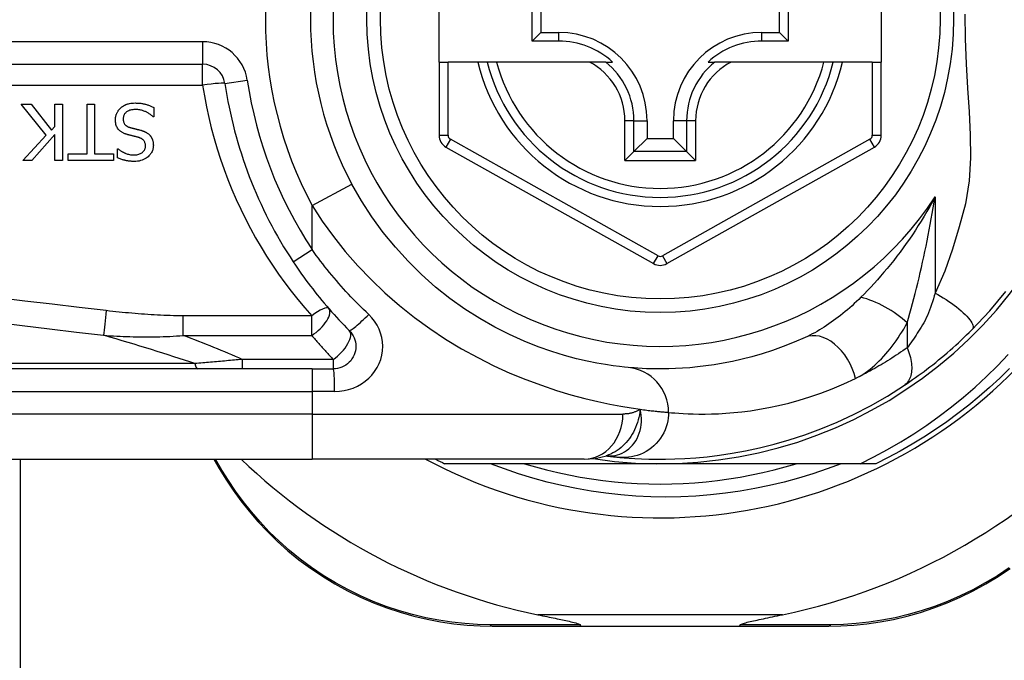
# Model space of a CAD drawing. Header units: inches. Extents: x 4 to 114, y 7 to 60.
# Tile 46 of 95: x 4.777 to 5.635, y 40.764 to 41.323. Entities that reach past the tile are written whole.
import ezdxf

# ---------------------------------------------------------------- set-up
doc = ezdxf.new("R2010")
doc.units = ezdxf.units.IN
doc.header["$MEASUREMENT"] = 0
doc.layers.add('Visible Edges(ANSI)', color=7, linetype='Continuous', lineweight=25)
doc.layers.add('Visible Tangent Edges(ANSI)', color=7, linetype='Continuous', lineweight=25)

msp = doc.modelspace()

# ---------------------------------------------------------------- linework, layer by layer
at = {"layer": 'Visible Edges(ANSI)'}
for p, q in [((5.14229, 41.28602), (5.14229, 41.36083)), ((5.52812, 41.36083), (5.52812, 41.28602)), ((5.22363, 41.30428), (5.22363, 41.34257)), ((5.44696, 41.34257), (5.44696, 41.30428)), ((5.23121, 41.33499), (5.23121, 41.31186)), ((5.43938, 41.31186), (5.43938, 41.33499)), ((5.22363, 41.30428), (5.23121, 41.31186)), ((5.23121, 41.31186), (5.24671, 41.31186)), ((5.42388, 41.31186), (5.43938, 41.31186)), ((5.44696, 41.30428), (5.43938, 41.31186)), ((5.24671, 41.30428), (5.22363, 41.30428)), ((5.44696, 41.30428), (5.42388, 41.30428)), ((4.28411, 41.28407), (4.93609, 41.28407)), ((5.14229, 41.28602), (5.14229, 41.22207)), ((5.14229, 41.28602), (5.15017, 41.28602)), ((5.17625, 41.28602), (5.15017, 41.28602)), ((5.18435, 41.28602), (5.17625, 41.28602)), ((5.19247, 41.28602), (5.18435, 41.28602)), ((5.27345, 41.28602), (5.19247, 41.28602)), ((5.28773, 41.28602), (5.27345, 41.28602)), ((5.28773, 41.28602), (5.29364, 41.28602)), ((5.37695, 41.28602), (5.38286, 41.28602)), ((5.39714, 41.28602), (5.38286, 41.28602)), ((5.47812, 41.28602), (5.39714, 41.28602)), ((5.48624, 41.28602), (5.47812, 41.28602)), ((5.49434, 41.28602), (5.48624, 41.28602)), ((5.52025, 41.28602), (5.49434, 41.28602)), ((5.52025, 41.28602), (5.52812, 41.28602)), ((5.52812, 41.22207), (5.52812, 41.28602)), ((4.79949, 41.22215), (4.77791, 41.24939)), ((4.77791, 41.24939), (4.78641, 41.24939)), ((4.78641, 41.24939), (4.80439, 41.2265)), ((4.80727, 41.24939), (4.81381, 41.24939)), ((4.80727, 41.22973), (4.80727, 41.24939)), ((4.81381, 41.24939), (4.81381, 41.20018)), ((4.8353, 41.206), (4.8353, 41.24939)), ((4.8353, 41.24939), (4.84184, 41.24939)), ((4.84184, 41.24939), (4.84184, 41.206)), ((4.89345, 41.24644), (4.89345, 41.23822)), ((4.89345, 41.23822), (4.89297, 41.23822)), ((4.80439, 41.2265), (4.80727, 41.22973)), ((5.32373, 41.23484), (5.32373, 41.21934)), ((5.34686, 41.21934), (5.34686, 41.23484)), ((4.77911, 41.20018), (4.79949, 41.22215)), ((4.80727, 41.22279), (4.78709, 41.20018)), ((4.80727, 41.20018), (4.80727, 41.22279)), ((5.3123, 41.20791), (5.32373, 41.21934)), ((5.32373, 41.21934), (5.34686, 41.21934)), ((5.35829, 41.20791), (5.34686, 41.21934)), ((5.14833, 41.21177), (5.32951, 41.11013)), ((5.34107, 41.11013), (5.52209, 41.21177)), ((4.81879, 41.20018), (4.81879, 41.206)), ((4.81879, 41.206), (4.8353, 41.206)), ((4.84184, 41.206), (4.85835, 41.206)), ((4.85835, 41.206), (4.85835, 41.20018)), ((4.8619, 41.20249), (4.8619, 41.21031)), ((4.8619, 41.21031), (4.86238, 41.21031)), ((5.3123, 41.20791), (5.30446, 41.20007)), ((5.36613, 41.20007), (5.35829, 41.20791)), ((4.78709, 41.20018), (4.77911, 41.20018)), ((4.81381, 41.20018), (4.80727, 41.20018)), ((4.85835, 41.20018), (4.81879, 41.20018)), ((5.0316, 41.01831), (4.38254, 41.01831)), ((5.0316, 41.01831), (5.05003, 41.01831)), ((4.38254, 40.93957), (5.0316, 40.93957)), ((4.77701, 40.93957), (4.77701, 26.40428)), ((4.94597, 40.93957), (4.95059, 40.93156)), ((5.26886, 40.93957), (5.0316, 40.93957)), ((5.33529, 40.93563), (5.14721, 40.93563)), ((5.28799, 40.94249), (5.28804, 40.94249)), ((5.50959, 40.93563), (5.33529, 40.93563)), ((5.52338, 40.93563), (5.50959, 40.93563)), ((5.18919, 40.7939), (5.26624, 40.7939)), ((5.26624, 40.7939), (5.40435, 40.7939)), ((5.40435, 40.7939), (5.48178, 40.7939))]:
    msp.add_line(p, q, dxfattribs=at)
at = {"layer": 'Visible Edges(ANSI)', "flags": 128}
for points in [[(4.85999, 41.23535), (4.86, 41.23584), (4.86002, 41.23633), (4.86006, 41.23681), (4.86012, 41.2373), (4.86019, 41.23777), (4.86028, 41.23825), (4.86039, 41.23872), (4.86051, 41.23919), (4.86065, 41.23966), (4.8608, 41.24012), (4.86097, 41.24058), (4.86116, 41.24103), (4.86135, 41.24148), (4.86156, 41.24192), (4.86179, 41.24235), (4.86202, 41.24278), (4.86228, 41.24319), (4.86255, 41.2436), (4.86283, 41.24399), (4.86313, 41.24438), (4.86344, 41.24475), (4.86376, 41.24511), (4.8641, 41.24546), (4.86445, 41.2458)], [(4.86445, 41.2458), (4.86475, 41.24607), (4.86506, 41.24633), (4.86537, 41.24658), (4.86568, 41.24682), (4.866, 41.24706), (4.86632, 41.24729), (4.86665, 41.24751), (4.86699, 41.24772), (4.86733, 41.24792), (4.86767, 41.24812), (4.86802, 41.24831), (4.86837, 41.24849), (4.86873, 41.24866), (4.8691, 41.24882), (4.86947, 41.24898), (4.86984, 41.24913), (4.87029, 41.24929), (4.87086, 41.24947), (4.87156, 41.24966), (4.87239, 41.24985), (4.87338, 41.25001), (4.87452, 41.25014), (4.87582, 41.25023), (4.8773, 41.25027)], [(4.8773, 41.25027), (4.87799, 41.25026), (4.87869, 41.25025), (4.87939, 41.25022), (4.8801, 41.25018), (4.88081, 41.25013), (4.88152, 41.25007), (4.88223, 41.24999), (4.88294, 41.24989), (4.88364, 41.24978), (4.88433, 41.24965), (4.88502, 41.24951), (4.8857, 41.24934), (4.88637, 41.24916), (4.88703, 41.24896), (4.88769, 41.24875), (4.88834, 41.24853), (4.88899, 41.2483), (4.88964, 41.24806), (4.89028, 41.24781), (4.89093, 41.24756), (4.89156, 41.24729), (4.8922, 41.24702), (4.89282, 41.24673), (4.89345, 41.24644)], [(4.87777, 41.2446), (4.87688, 41.24459), (4.87598, 41.24454), (4.87508, 41.24444), (4.87418, 41.24431), (4.8733, 41.24411), (4.87244, 41.24387), (4.87164, 41.24357), (4.87094, 41.24324), (4.87034, 41.24289), (4.86982, 41.24254), (4.86939, 41.24219), (4.86901, 41.24185), (4.86866, 41.24148), (4.86834, 41.2411), (4.86805, 41.2407), (4.86778, 41.24027), (4.86754, 41.23983), (4.86734, 41.23936), (4.86717, 41.23889), (4.86704, 41.2384), (4.86693, 41.2379), (4.86686, 41.2374), (4.86682, 41.2369), (4.86681, 41.23639)], [(4.86681, 41.23639), (4.86682, 41.23577), (4.86688, 41.23515), (4.86697, 41.23454), (4.86711, 41.23394), (4.86729, 41.23336), (4.86752, 41.2328), (4.86778, 41.23231), (4.86805, 41.23189), (4.86832, 41.23153), (4.86859, 41.23123), (4.86884, 41.23098), (4.8691, 41.23074), (4.86937, 41.23052), (4.86966, 41.23031), (4.86995, 41.23012), (4.87025, 41.22993), (4.87056, 41.22976), (4.87088, 41.2296), (4.8712, 41.22945), (4.87153, 41.22931), (4.87186, 41.22919), (4.87219, 41.22907), (4.87253, 41.22895), (4.87287, 41.22885)], [(4.89297, 41.23822), (4.8925, 41.23865), (4.89202, 41.23907), (4.89153, 41.23947), (4.89103, 41.23986), (4.89052, 41.24024), (4.89, 41.2406), (4.88948, 41.24095), (4.88894, 41.24128), (4.88839, 41.2416), (4.88784, 41.2419), (4.88728, 41.24219), (4.8867, 41.24247), (4.88612, 41.24273), (4.88553, 41.24298), (4.88491, 41.24322), (4.88425, 41.24346), (4.88354, 41.24369), (4.88281, 41.2439), (4.88204, 41.24409), (4.88124, 41.24426), (4.88041, 41.24441), (4.87956, 41.24451), (4.87868, 41.24458), (4.87777, 41.2446)], [(4.86976, 41.22295), (4.86923, 41.22312), (4.86871, 41.2233), (4.86819, 41.22349), (4.86767, 41.2237), (4.86716, 41.22393), (4.86666, 41.22417), (4.86617, 41.22443), (4.86569, 41.2247), (4.86522, 41.22499), (4.86477, 41.2253), (4.86432, 41.22563), (4.86387, 41.22601), (4.86339, 41.22645), (4.86289, 41.22697), (4.86239, 41.22758), (4.8619, 41.22827), (4.86143, 41.22906), (4.86103, 41.2299), (4.86069, 41.23076), (4.86043, 41.23165), (4.86023, 41.23256), (4.86009, 41.23349), (4.86001, 41.23442), (4.85999, 41.23535)], [(4.87287, 41.22885), (4.87324, 41.22875), (4.87358, 41.22865), (4.87391, 41.22856), (4.87423, 41.22848), (4.87453, 41.2284), (4.87482, 41.22833), (4.8751, 41.22825), (4.87538, 41.22818), (4.87566, 41.22811), (4.87594, 41.22805), (4.87622, 41.22798), (4.87652, 41.22791), (4.87682, 41.22783), (4.87714, 41.22776), (4.87748, 41.22768), (4.87783, 41.22759), (4.87821, 41.2275), (4.87862, 41.2274), (4.87905, 41.22729), (4.87952, 41.22718), (4.88002, 41.22706), (4.88056, 41.22692), (4.88114, 41.22678), (4.88176, 41.22662)], [(4.87985, 41.22036), (4.87939, 41.22048), (4.87894, 41.2206), (4.87849, 41.22071), (4.87804, 41.22083), (4.87759, 41.22094), (4.87715, 41.22105), (4.87671, 41.22116), (4.87628, 41.22126), (4.87584, 41.22137), (4.87541, 41.22147), (4.87499, 41.22158), (4.87457, 41.22168), (4.87415, 41.22178), (4.87373, 41.22189), (4.87332, 41.22199), (4.87291, 41.22209), (4.8725, 41.22219), (4.8721, 41.2223), (4.8717, 41.2224), (4.8713, 41.22251), (4.87091, 41.22262), (4.87052, 41.22273), (4.87014, 41.22284), (4.86976, 41.22295)], [(4.88627, 41.2127), (4.88625, 41.2133), (4.8862, 41.21389), (4.88611, 41.21448), (4.88598, 41.21506), (4.88581, 41.21563), (4.88559, 41.21617), (4.88534, 41.21666), (4.88507, 41.21708), (4.88479, 41.21745), (4.88452, 41.21777), (4.88424, 41.21805), (4.88396, 41.21831), (4.88366, 41.21855), (4.88336, 41.21878), (4.88304, 41.219), (4.88271, 41.2192), (4.88237, 41.21939), (4.88203, 41.21956), (4.88168, 41.21972), (4.88132, 41.21987), (4.88096, 41.22001), (4.88059, 41.22014), (4.88022, 41.22025), (4.87985, 41.22036)], [(4.88176, 41.22662), (4.88205, 41.22654), (4.88234, 41.22646), (4.88262, 41.22637), (4.88291, 41.22629), (4.8832, 41.2262), (4.88348, 41.2261), (4.88377, 41.226), (4.88405, 41.2259), (4.88433, 41.2258), (4.88461, 41.22569), (4.88489, 41.22558), (4.88516, 41.22546), (4.88544, 41.22534), (4.88571, 41.22522), (4.88598, 41.22509), (4.88625, 41.22496), (4.88653, 41.22482), (4.88688, 41.22463), (4.88729, 41.22439), (4.88775, 41.22409), (4.88825, 41.22374), (4.88878, 41.22332), (4.88933, 41.22283), (4.8899, 41.22227)], [(4.8899, 41.22227), (4.8901, 41.22205), (4.89029, 41.22182), (4.89048, 41.22159), (4.89066, 41.22135), (4.89084, 41.22111), (4.891, 41.22087), (4.89116, 41.22062), (4.89132, 41.22037), (4.89147, 41.22012), (4.89161, 41.21986), (4.89175, 41.21959), (4.89188, 41.21933), (4.892, 41.21905), (4.89212, 41.21878), (4.89223, 41.2185), (4.89234, 41.2182), (4.89247, 41.21783), (4.89259, 41.2174), (4.89272, 41.2169), (4.89283, 41.21634), (4.89294, 41.21571), (4.89302, 41.215), (4.89307, 41.21423), (4.89309, 41.21338)], [(4.8761, 41.20496), (4.87695, 41.20498), (4.87781, 41.20504), (4.87865, 41.20515), (4.87949, 41.20531), (4.88032, 41.20553), (4.88112, 41.2058), (4.88187, 41.20613), (4.88252, 41.20647), (4.88309, 41.20683), (4.88358, 41.20719), (4.88398, 41.20753), (4.88432, 41.20785), (4.88462, 41.20817), (4.88491, 41.20852), (4.88517, 41.20888), (4.8854, 41.20925), (4.88561, 41.20965), (4.88579, 41.21006), (4.88594, 41.21048), (4.88606, 41.21092), (4.88615, 41.21136), (4.88622, 41.2118), (4.88626, 41.21225), (4.88627, 41.2127)], [(4.89309, 41.21338), (4.89307, 41.21257), (4.893, 41.21178), (4.89289, 41.21099), (4.89273, 41.21021), (4.89252, 41.20945), (4.89226, 41.20869), (4.89195, 41.20795), (4.8916, 41.20723), (4.8912, 41.20654), (4.89075, 41.20588), (4.89027, 41.20525), (4.88974, 41.20464), (4.88918, 41.20405), (4.88851, 41.20343), (4.88773, 41.20278), (4.88682, 41.20213), (4.88578, 41.20149), (4.88461, 41.2009), (4.88333, 41.20038), (4.88201, 41.19998), (4.88067, 41.19967), (4.8793, 41.19946), (4.87792, 41.19934), (4.87654, 41.1993)], [(4.87654, 41.1993), (4.87597, 41.1993), (4.8754, 41.19932), (4.87483, 41.19933), (4.87427, 41.19936), (4.8737, 41.1994), (4.87313, 41.19944), (4.87257, 41.1995), (4.872, 41.19956), (4.87144, 41.19963), (4.87088, 41.19971), (4.87032, 41.1998), (4.86976, 41.1999), (4.8692, 41.20001), (4.86865, 41.20013), (4.86808, 41.20027), (4.86747, 41.20042), (4.86684, 41.20059), (4.86619, 41.20079), (4.86551, 41.20101), (4.86482, 41.20125), (4.86411, 41.20152), (4.86338, 41.20181), (4.86265, 41.20214), (4.8619, 41.20249)], [(4.86238, 41.21031), (4.86274, 41.20999), (4.86311, 41.20967), (4.8635, 41.20937), (4.86389, 41.20908), (4.86428, 41.2088), (4.86469, 41.20853), (4.8651, 41.20827), (4.86552, 41.20802), (4.86594, 41.20777), (4.86637, 41.20754), (4.86681, 41.20731), (4.86724, 41.20709), (4.86768, 41.20688), (4.86812, 41.20668), (4.86862, 41.20647), (4.8692, 41.20623), (4.86987, 41.20599), (4.87062, 41.20575), (4.87146, 41.20552), (4.87236, 41.20532), (4.87329, 41.20516), (4.87422, 41.20505), (4.87516, 41.20498), (4.8761, 41.20496)], [(5.30727, 41.0196), (5.30404, 41.01991), (5.29967, 41.02039), (5.2942, 41.02109), (5.28765, 41.02204), (5.2801, 41.02333), (5.27157, 41.02502), (5.26213, 41.0272), (5.25181, 41.02995), (5.24069, 41.03338), (5.2289, 41.03754), (5.21658, 41.04247), (5.20386, 41.04819), (5.19089, 41.05474), (5.1778, 41.06215), (5.16474, 41.07043), (5.15184, 41.07962), (5.13927, 41.08968), (5.12708, 41.10055), (5.11537, 41.11216), (5.10419, 41.12446), (5.09362, 41.13739), (5.08374, 41.15089), (5.07461, 41.16492), (5.06631, 41.17939)], [(5.01519, 41.11158), (5.01697, 41.10891), (5.01878, 41.10625), (5.02061, 41.1036), (5.02247, 41.10097), (5.02435, 41.09835), (5.02625, 41.09575), (5.02817, 41.09316), (5.03011, 41.09059), (5.03208, 41.08804), (5.03407, 41.0855), (5.03607, 41.08298), (5.0381, 41.08047), (5.04015, 41.07799), (5.04222, 41.07552), (5.04431, 41.07307), (5.04642, 41.07064), (5.04855, 41.06823), (5.05069, 41.06584), (5.05286, 41.06347), (5.05504, 41.06112), (5.05724, 41.05878), (5.05946, 41.05647), (5.06169, 41.05418), (5.06395, 41.05191)], [(5.60718, 41.05246), (5.62265, 41.06891), (5.63686, 41.08588)], [(5.06395, 41.05191), (5.06523, 41.05049), (5.06637, 41.04894), (5.06735, 41.04729), (5.06818, 41.04554), (5.06883, 41.04372), (5.06931, 41.04185), (5.06961, 41.03994), (5.06971, 41.03801), (5.06962, 41.03608), (5.06933, 41.03416), (5.06885, 41.03228), (5.06819, 41.03046), (5.06737, 41.02871), (5.06637, 41.02705), (5.06523, 41.02549), (5.06394, 41.02407), (5.06252, 41.02278), (5.06097, 41.02163), (5.05932, 41.02064), (5.05757, 41.01981), (5.05575, 41.01916), (5.05388, 41.01869), (5.05196, 41.0184), (5.05003, 41.01831)], [(5.54823, 41.00404), (5.55059, 41.00563), (5.55299, 41.00727), (5.55542, 41.00896), (5.55788, 41.01069), (5.56037, 41.01247), (5.56287, 41.0143), (5.56538, 41.01617), (5.56791, 41.01808), (5.57045, 41.02003), (5.57299, 41.02202), (5.57555, 41.02405), (5.5781, 41.02611), (5.58063, 41.0282), (5.58315, 41.03031), (5.58565, 41.03245), (5.58813, 41.0346), (5.5906, 41.03678), (5.59304, 41.03897), (5.59546, 41.04118), (5.59786, 41.04341), (5.60023, 41.04565), (5.60257, 41.04791), (5.60489, 41.05018), (5.60718, 41.05246)], [(5.46176, 41.04575), (5.45211, 41.04155), (5.4426, 41.0378), (5.43326, 41.03446), (5.42413, 41.03153), (5.41524, 41.02897), (5.4066, 41.02676), (5.39824, 41.02487), (5.39018, 41.02328), (5.38244, 41.02197), (5.37501, 41.0209), (5.3679, 41.02004), (5.36112, 41.01939), (5.35467, 41.01892), (5.34857, 41.01859), (5.34281, 41.0184), (5.33741, 41.01831), (5.33236, 41.01832), (5.32767, 41.01839), (5.32335, 41.01853), (5.31939, 41.01871), (5.3158, 41.01892), (5.31258, 41.01914), (5.30974, 41.01938), (5.30727, 41.0196)], [(5.50959, 40.93563), (5.52163, 40.9416), (5.53347, 40.94795), (5.54511, 40.95466), (5.55653, 40.96175), (5.56772, 40.9692), (5.57868, 40.977), (5.58939, 40.98515), (5.59986, 40.99365), (5.61005, 41.00249), (5.61995, 41.01165), (5.62954, 41.0211), (5.63882, 41.03085)], [(5.64006, 41.01866), (5.63146, 41.0103), (5.62264, 41.00219), (5.61359, 40.99432), (5.60433, 40.9867), (5.59486, 40.97935), (5.58519, 40.97227), (5.57533, 40.96545), (5.56528, 40.95891), (5.55505, 40.95266), (5.54465, 40.94669), (5.53409, 40.94101), (5.52338, 40.93563)], [(5.30004, 40.94119), (5.30376, 40.94086), (5.30814, 40.94053), (5.31317, 40.9402), (5.31885, 40.93992), (5.32518, 40.9397), (5.33214, 40.93958), (5.33973, 40.93959), (5.34795, 40.93978), (5.35678, 40.94017), (5.36621, 40.94081), (5.37624, 40.94176), (5.38684, 40.94304), (5.39799, 40.94472), (5.40969, 40.94684), (5.4219, 40.94946), (5.4346, 40.95263), (5.44775, 40.95641), (5.4613, 40.96084), (5.47523, 40.96598), (5.48948, 40.97189), (5.50397, 40.97861), (5.51865, 40.98619), (5.53341, 40.99465), (5.54823, 41.00404)], [(5.49308, 40.93563), (5.48084, 40.93103), (5.46845, 40.92681), (5.45594, 40.92298), (5.44334, 40.91955), (5.43065, 40.91652), (5.41787, 40.91388), (5.40503, 40.91165), (5.39213, 40.90982), (5.37917, 40.90839), (5.36618, 40.90737), (5.35315, 40.90675), (5.3401, 40.90655), (5.32703, 40.90675), (5.31396, 40.90736), (5.30092, 40.90838), (5.28793, 40.90981), (5.275, 40.91165), (5.26215, 40.91388), (5.24938, 40.91652), (5.23671, 40.91956), (5.22414, 40.92299), (5.21168, 40.92681), (5.19934, 40.93103), (5.18713, 40.93563)], [(5.21674, 40.93563), (5.22636, 40.93282), (5.23605, 40.93024), (5.2458, 40.92791), (5.25561, 40.92582), (5.26546, 40.92397), (5.27536, 40.92237), (5.28529, 40.92101), (5.29526, 40.91989), (5.30524, 40.91903), (5.31525, 40.91841), (5.32527, 40.91804), (5.33529, 40.91791), (5.34532, 40.91804), (5.35534, 40.91841), (5.36534, 40.91903), (5.37533, 40.91989), (5.38529, 40.92101), (5.39523, 40.92237), (5.40512, 40.92397), (5.41498, 40.92582), (5.42478, 40.92791), (5.43453, 40.93024), (5.44422, 40.93282), (5.45385, 40.93563)], [(5.26886, 40.93957), (5.2784, 40.94027), (5.28829, 40.94259)], [(5.28804, 40.94249), (5.2887, 40.94241), (5.28934, 40.94233), (5.28997, 40.94225), (5.29059, 40.94218), (5.29119, 40.94211), (5.29178, 40.94204), (5.29235, 40.94198), (5.29292, 40.94191), (5.29347, 40.94185), (5.294, 40.94179), (5.29452, 40.94174), (5.29503, 40.94168), (5.29552, 40.94163), (5.296, 40.94158), (5.29647, 40.94153), (5.29692, 40.94149), (5.29736, 40.94145), (5.29778, 40.9414), (5.2982, 40.94136), (5.29859, 40.94132), (5.29897, 40.94129), (5.29934, 40.94125), (5.2997, 40.94122), (5.30004, 40.94119)], [(4.95059, 40.93156), (4.95635, 40.92208), (4.96261, 40.91265), (4.96937, 40.90332), (4.97663, 40.89414), (4.98438, 40.88515), (4.99261, 40.87638), (5.00131, 40.86788), (5.01048, 40.8597), (5.02011, 40.85186), (5.03017, 40.84443), (5.0406, 40.83744), (5.05136, 40.8309), (5.06241, 40.82485), (5.07369, 40.81931), (5.08516, 40.8143), (5.09676, 40.80986), (5.10846, 40.80599), (5.12019, 40.80268), (5.13192, 40.79992), (5.14362, 40.79769), (5.15525, 40.79599), (5.16676, 40.79481), (5.17809, 40.79412), (5.18919, 40.7939)], [(5.48178, 40.7939), (5.49285, 40.79412), (5.50415, 40.79481), (5.51563, 40.79598), (5.52722, 40.79767), (5.53889, 40.79988), (5.5506, 40.80263), (5.5623, 40.80592), (5.57397, 40.80977), (5.58555, 40.8142), (5.59699, 40.81918), (5.60826, 40.82469), (5.61929, 40.83072), (5.63004, 40.83723), (5.64046, 40.84419)], [(5.22863, 40.8039), (5.23063, 40.80349), (5.2326, 40.80308), (5.23454, 40.80268), (5.23644, 40.80229), (5.23831, 40.8019), (5.24014, 40.80153), (5.24193, 40.80115), (5.24367, 40.80079), (5.24537, 40.80043), (5.24701, 40.80009), (5.24859, 40.79975), (5.25012, 40.79942), (5.25159, 40.7991), (5.253, 40.79879), (5.25434, 40.79849), (5.25571, 40.79818), (5.25718, 40.79784), (5.25869, 40.79748), (5.26017, 40.7971), (5.26159, 40.79672), (5.26288, 40.79633), (5.26409, 40.79592), (5.26507, 40.79548), (5.26563, 40.79497)], [(5.40495, 40.79497), (5.40535, 40.79538), (5.40606, 40.79574), (5.40689, 40.79606), (5.40784, 40.79638), (5.40885, 40.79667), (5.40991, 40.79697), (5.41108, 40.79727), (5.41235, 40.79758), (5.41371, 40.79791), (5.41515, 40.79825), (5.41667, 40.79859), (5.41826, 40.79894), (5.41992, 40.7993), (5.42163, 40.79967), (5.4234, 40.80005), (5.42524, 40.80044), (5.42714, 40.80084), (5.42911, 40.80125), (5.43113, 40.80167), (5.4332, 40.80209), (5.43533, 40.80253), (5.4375, 40.80298), (5.43971, 40.80343), (5.44196, 40.8039)], [(5.26624, 40.7939), (5.26621, 40.7939), (5.26618, 40.7939), (5.26616, 40.79391), (5.26613, 40.79393), (5.26611, 40.79394), (5.26608, 40.79397), (5.26606, 40.79399), (5.26603, 40.79402), (5.266, 40.79405), (5.26598, 40.79409), (5.26595, 40.79413), (5.26593, 40.79417), (5.2659, 40.79422), (5.26588, 40.79427), (5.26585, 40.79432), (5.26583, 40.79438), (5.2658, 40.79444), (5.26578, 40.7945), (5.26575, 40.79457), (5.26573, 40.79465), (5.26571, 40.79472), (5.26568, 40.7948), (5.26566, 40.79488), (5.26563, 40.79497)], [(5.40435, 40.7939), (5.40438, 40.7939), (5.4044, 40.7939), (5.40443, 40.79391), (5.40445, 40.79393), (5.40448, 40.79394), (5.40451, 40.79397), (5.40453, 40.79399), (5.40456, 40.79402), (5.40458, 40.79405), (5.40461, 40.79409), (5.40463, 40.79413), (5.40466, 40.79417), (5.40468, 40.79422), (5.40471, 40.79427), (5.40474, 40.79432), (5.40476, 40.79438), (5.40478, 40.79444), (5.40481, 40.7945), (5.40483, 40.79457), (5.40486, 40.79465), (5.40488, 40.79472), (5.40491, 40.7948), (5.40493, 40.79488), (5.40495, 40.79497)]]:
    msp.add_lwpolyline(points, dxfattribs=at)
at = {"layer": 'Visible Edges(ANSI)'}
msp.add_circle((5.33529, 41.32342), 0.25591, dxfattribs=at)
for centre, radius, start, end in [((5.33529, 41.32342), 0.43504, 241.92751, 118.07249), ((5.33529, 41.32342), 0.3878, 261.33391, 70.21195), ((5.33529, 41.32342), 0.30512, 151.83282, 208.16718), ((5.24671, 41.23484), 0.07702, 0, 90), ((5.42388, 41.23484), 0.07702, 90, 180), ((5.24671, 41.23484), 0.06944, 47.48259, 90), ((5.42388, 41.23484), 0.06944, 90, 132.51741), ((4.93609, 41.26438), 0.01969, 8.41327, 90), ((5.33529, 41.32342), 0.15551, 193.91643, 346.08357), ((5.33529, 41.32342), 0.38386, 188.41327, 213.49631), ((5.1541, 41.22207), 0.01181, 180, 240.70877), ((5.51631, 41.22207), 0.01181, 299.31319, 0), ((5.33529, 41.12043), 0.01181, 240.70877, 299.31319), ((5.33529, 41.32257), 0.52953, 281.6205, 318.6133), ((5.33529, 41.32257), 0.52953, 226.3272, 258.3795), ((5.33529, 41.32342), 0.431, 242.95157, 244.12615)]:
    msp.add_arc(centre, radius, start, end, dxfattribs=at)
at = {"layer": 'Visible Tangent Edges(ANSI)'}
for p, q in [((5.24671, 41.30428), (5.24671, 41.31186)), ((5.42388, 41.30428), (5.42388, 41.31186)), ((4.93609, 41.30375), (4.28411, 41.30375)), ((4.93609, 41.30375), (4.93609, 41.28407)), ((4.93609, 41.26577), (4.93609, 41.28407)), ((5.15017, 41.22207), (5.15017, 41.28602)), ((5.52025, 41.28602), (5.52025, 41.22207)), ((4.28411, 41.26577), (4.93609, 41.26577)), ((4.95557, 41.26726), (4.97504, 41.27014)), ((5.30446, 41.20007), (5.30446, 41.23484)), ((5.3123, 41.23484), (5.30446, 41.23484)), ((5.3123, 41.20791), (5.3123, 41.23484)), ((5.3123, 41.23484), (5.32373, 41.23484)), ((5.35829, 41.23484), (5.34686, 41.23484)), ((5.36613, 41.23484), (5.35829, 41.23484)), ((5.35829, 41.23484), (5.35829, 41.20791)), ((5.36613, 41.23484), (5.36613, 41.20007)), ((5.14229, 41.22207), (5.15017, 41.22207)), ((5.52025, 41.22207), (5.52812, 41.22207)), ((5.15218, 41.21864), (5.14833, 41.21177)), ((5.33336, 41.117), (5.15218, 41.21864)), ((5.51824, 41.21864), (5.33722, 41.117)), ((5.52209, 41.21177), (5.51824, 41.21864)), ((5.35829, 41.20791), (5.3123, 41.20791)), ((5.30446, 41.20007), (5.36613, 41.20007)), ((5.0316, 41.16081), (5.06631, 41.17939)), ((5.575, 41.16846), (5.575, 41.08453)), ((5.0316, 41.12244), (5.0316, 41.16081)), ((5.01519, 41.11158), (5.0316, 41.12244)), ((5.32951, 41.11013), (5.33336, 41.117)), ((5.33722, 41.117), (5.34107, 41.11013)), ((5.03126, 41.06463), (4.91906, 41.06463)), ((4.91906, 41.04753), (4.91906, 41.06463)), ((5.03126, 41.04753), (5.03126, 41.06463)), ((5.5507, 41.05846), (5.5507, 41.0368)), ((4.91906, 41.04753), (5.03126, 41.04753)), ((4.92935, 41.0229), (4.38022, 41.0229)), ((4.97068, 41.02665), (4.97068, 41.01831)), ((5.05003, 41.02665), (4.97068, 41.02665)), ((5.05003, 41.02665), (5.05003, 41.01831)), ((5.0316, 41.01831), (5.0316, 40.99862)), ((4.38254, 40.99862), (5.0316, 40.99862)), ((5.05126, 40.99862), (5.0316, 40.99862)), ((5.0316, 40.99862), (5.0316, 40.97894)), ((5.0316, 40.97894), (4.38254, 40.97894)), ((5.0316, 40.97894), (5.30276, 40.97894)), ((5.0316, 40.97894), (5.0316, 40.93957)), ((4.95297, 40.93012), (4.94745, 40.93957)), ((5.44196, 40.8039), (5.22863, 40.8039))]:
    msp.add_line(p, q, dxfattribs=at)
at = {"layer": 'Visible Tangent Edges(ANSI)', "flags": 128}
for points in [[(5.60107, 41.32785), (5.60132, 41.30622), (5.6022, 41.28453), (5.60341, 41.26331), (5.60464, 41.24264), (5.60558, 41.22238), (5.60579, 41.2024), (5.60471, 41.18249), (5.60161, 41.16236), (5.59602, 41.14233), (5.59008, 41.1227), (5.58364, 41.10346), (5.575, 41.08453)], [(4.93609, 41.26577), (4.93764, 41.25638), (4.93941, 41.24704), (4.94141, 41.23775), (4.94364, 41.22852), (4.94609, 41.21936), (4.94876, 41.21027), (4.95165, 41.20126), (4.95476, 41.19233), (4.95807, 41.18349), (4.9616, 41.17474), (4.96534, 41.1661), (4.96928, 41.15756), (4.97342, 41.14913), (4.97776, 41.14081), (4.98229, 41.13261), (4.98701, 41.12453), (4.99192, 41.11658), (4.99702, 41.10875), (5.00229, 41.10105), (5.00774, 41.09349), (5.01337, 41.08606), (5.01916, 41.07877), (5.02513, 41.07163), (5.03126, 41.06463)], [(5.575, 41.16846), (5.57269, 41.16413), (5.57032, 41.15985), (5.56791, 41.15562), (5.56545, 41.15145), (5.56295, 41.14733), (5.56041, 41.14327), (5.55783, 41.13927), (5.55522, 41.13532), (5.55257, 41.13144), (5.54989, 41.12761), (5.54718, 41.12385), (5.54444, 41.12015), (5.54168, 41.11652), (5.5389, 41.11295), (5.53609, 41.10943), (5.53326, 41.10597), (5.53041, 41.10258), (5.52755, 41.09925), (5.52467, 41.09598), (5.52179, 41.09279), (5.5189, 41.08966), (5.51602, 41.08662), (5.51316, 41.08365), (5.5103, 41.08077)], [(5.5507, 41.05846), (5.55189, 41.06259), (5.55307, 41.0668), (5.55425, 41.07108), (5.55542, 41.07542), (5.55657, 41.0798), (5.55771, 41.08423), (5.55884, 41.0887), (5.55994, 41.0932), (5.56103, 41.09774), (5.5621, 41.10229), (5.56315, 41.10687), (5.56418, 41.11148), (5.5652, 41.11611), (5.56619, 41.12077), (5.56717, 41.12545), (5.56812, 41.13016), (5.56906, 41.13489), (5.56997, 41.13964), (5.57086, 41.14441), (5.57174, 41.14919), (5.57259, 41.15399), (5.57341, 41.1588), (5.57422, 41.16363), (5.575, 41.16846)], [(5.0316, 41.16081), (5.04048, 41.14711), (5.05012, 41.13376), (5.06046, 41.1208), (5.07145, 41.10827), (5.08303, 41.09621), (5.09515, 41.08466), (5.10776, 41.07366), (5.1208, 41.06323), (5.13422, 41.05343), (5.14795, 41.04429), (5.16194, 41.03585), (5.17605, 41.02813), (5.19017, 41.0211), (5.20421, 41.01475), (5.21805, 41.00906), (5.2316, 41.004), (5.24474, 40.99957), (5.25738, 40.99573), (5.2694, 40.99248), (5.28071, 40.98977), (5.29124, 40.98753), (5.30096, 40.98571), (5.30984, 40.98424), (5.31782, 40.98308)], [(5.08094, 41.06584), (5.07867, 41.06799), (5.0764, 41.07016), (5.07416, 41.07236), (5.07193, 41.07457), (5.06972, 41.0768), (5.06753, 41.07905), (5.06536, 41.08132), (5.06321, 41.08361), (5.06107, 41.08591), (5.05896, 41.08823), (5.05687, 41.09058), (5.05479, 41.09293), (5.05274, 41.09531), (5.05071, 41.0977), (5.0487, 41.10011), (5.04671, 41.10253), (5.04474, 41.10497), (5.04279, 41.10742), (5.04087, 41.10989), (5.03897, 41.11237), (5.03709, 41.11487), (5.03524, 41.11738), (5.03341, 41.11991), (5.0316, 41.12244)], [(5.575, 41.08453), (5.57432, 41.08195), (5.57359, 41.07941), (5.57282, 41.07689), (5.57201, 41.07442), (5.57115, 41.07199), (5.57026, 41.06962), (5.56932, 41.06729), (5.56834, 41.06503), (5.56732, 41.06282), (5.56627, 41.06069), (5.56519, 41.05863), (5.56409, 41.05665), (5.56295, 41.05476), (5.56181, 41.05293), (5.56067, 41.05115), (5.55953, 41.0494), (5.55839, 41.04768), (5.55726, 41.04601), (5.55614, 41.04437), (5.55503, 41.04277), (5.55392, 41.04121), (5.55283, 41.0397), (5.55176, 41.03822), (5.5507, 41.0368)], [(5.575, 41.08453), (5.57736, 41.08321), (5.57976, 41.08181), (5.58216, 41.08035), (5.58456, 41.07883), (5.58694, 41.07726), (5.58928, 41.07565), (5.59156, 41.07401), (5.59376, 41.07235), (5.59585, 41.07068), (5.59783, 41.06902), (5.59966, 41.06737), (5.60134, 41.06576), (5.60285, 41.06419), (5.60418, 41.06268), (5.60532, 41.06124), (5.60627, 41.05988), (5.60702, 41.0586), (5.60757, 41.05742), (5.60794, 41.05634), (5.60812, 41.05536), (5.60812, 41.05448), (5.60796, 41.0537), (5.60764, 41.05303), (5.60718, 41.05246)], [(4.85207, 41.06914), (4.8284, 41.0719), (4.80473, 41.07468), (4.78106, 41.07746), (4.75739, 41.08024)], [(5.5103, 41.08077), (5.5084, 41.07889), (5.50648, 41.07704), (5.50454, 41.07523), (5.50259, 41.07344), (5.50062, 41.07169), (5.49864, 41.06997), (5.49665, 41.06829), (5.49464, 41.06664), (5.49263, 41.06503), (5.49061, 41.06346), (5.48858, 41.06192), (5.48655, 41.06043), (5.4845, 41.05897), (5.48245, 41.05755), (5.48039, 41.05617), (5.47832, 41.05483), (5.47625, 41.05353), (5.47417, 41.05227), (5.47209, 41.05106), (5.47002, 41.0499), (5.46794, 41.04879), (5.46587, 41.04772), (5.46381, 41.04671), (5.46176, 41.04575)], [(4.91906, 41.06463), (4.91626, 41.06464), (4.91346, 41.06467), (4.91066, 41.06473), (4.90786, 41.06479), (4.90506, 41.06488), (4.90226, 41.06499), (4.89946, 41.06511), (4.89667, 41.06525), (4.89387, 41.0654), (4.89108, 41.06557), (4.88828, 41.06575), (4.88549, 41.06594), (4.8827, 41.06615), (4.87991, 41.06637), (4.87712, 41.0666), (4.87433, 41.06684), (4.87155, 41.06709), (4.86876, 41.06736), (4.86598, 41.06763), (4.86319, 41.06791), (4.86041, 41.06821), (4.85763, 41.06851), (4.85485, 41.06882), (4.85207, 41.06914)], [(5.05126, 40.99862), (5.05537, 40.99881), (5.05946, 40.99938), (5.06347, 41.00032), (5.06735, 41.00163), (5.07107, 41.00329), (5.0746, 41.00527), (5.0779, 41.00756), (5.08094, 41.01014), (5.08369, 41.01299), (5.08613, 41.0161), (5.08824, 41.01943), (5.09001, 41.02293), (5.09141, 41.02658), (5.09243, 41.03033), (5.09305, 41.03416), (5.09325, 41.03803), (5.09302, 41.04189), (5.09239, 41.04571), (5.09137, 41.04945), (5.08997, 41.05309), (5.08822, 41.05658), (5.08612, 41.05989), (5.08369, 41.06299), (5.08094, 41.06584)], [(4.75507, 41.05903), (4.77874, 41.05617), (4.80241, 41.05331), (4.82608, 41.05046), (4.84975, 41.04762)], [(5.50554, 41.00992), (5.5077, 41.01103), (5.50984, 41.01224), (5.51197, 41.01356), (5.51409, 41.01497), (5.51618, 41.01648), (5.51826, 41.01807), (5.52032, 41.01975), (5.52235, 41.02152), (5.52435, 41.02336), (5.52633, 41.02527), (5.52828, 41.02724), (5.53019, 41.02929), (5.53208, 41.03141), (5.53394, 41.03358), (5.53576, 41.03582), (5.53756, 41.03813), (5.53933, 41.04049), (5.54106, 41.04291), (5.54276, 41.04538), (5.54442, 41.0479), (5.54605, 41.05048), (5.54764, 41.0531), (5.54919, 41.05576), (5.5507, 41.05846)], [(4.84975, 41.04762), (4.8526, 41.04743), (4.85545, 41.04725), (4.8583, 41.04709), (4.86116, 41.04694), (4.86402, 41.0468), (4.86689, 41.04667), (4.86975, 41.04656), (4.87263, 41.04647), (4.8755, 41.04639), (4.87838, 41.04633), (4.88126, 41.04628), (4.88414, 41.04625), (4.88703, 41.04624), (4.88992, 41.04625), (4.89282, 41.04627), (4.89572, 41.04632), (4.89862, 41.04639), (4.90153, 41.04648), (4.90444, 41.04659), (4.90736, 41.04672), (4.91028, 41.04689), (4.9132, 41.04707), (4.91612, 41.04729), (4.91906, 41.04753)], [(5.03126, 41.04753), (5.03202, 41.04663), (5.03278, 41.04573), (5.03354, 41.04484), (5.03431, 41.04394), (5.03507, 41.04305), (5.03584, 41.04216), (5.03661, 41.04128), (5.03739, 41.0404), (5.03816, 41.03952), (5.03894, 41.03864), (5.03972, 41.03776), (5.0405, 41.03689), (5.04128, 41.03602), (5.04207, 41.03516), (5.04286, 41.03429), (5.04365, 41.03343), (5.04444, 41.03258), (5.04523, 41.03172), (5.04603, 41.03087), (5.04682, 41.03002), (5.04762, 41.02917), (5.04842, 41.02833), (5.04923, 41.02749), (5.05003, 41.02665)], [(5.5507, 41.0368), (5.54879, 41.03545), (5.54689, 41.03413), (5.54499, 41.03282), (5.54309, 41.03154), (5.5412, 41.03028), (5.53932, 41.02905), (5.53743, 41.02783), (5.53555, 41.02663), (5.53366, 41.02545), (5.53177, 41.02429), (5.52988, 41.02314), (5.52799, 41.02201), (5.5261, 41.0209), (5.52422, 41.01981), (5.52233, 41.01874), (5.52045, 41.01769), (5.51857, 41.01665), (5.5167, 41.01564), (5.51483, 41.01464), (5.51296, 41.01366), (5.5111, 41.0127), (5.50924, 41.01176), (5.50739, 41.01083), (5.50554, 41.00992)], [(5.5507, 41.0368), (5.55136, 41.03512), (5.55197, 41.03342), (5.55253, 41.03171), (5.55304, 41.02999), (5.55347, 41.02828), (5.55385, 41.02656), (5.55415, 41.02486), (5.55438, 41.02318), (5.55454, 41.02153), (5.55462, 41.01991), (5.55463, 41.01833), (5.55455, 41.01681), (5.5544, 41.01534), (5.55417, 41.01393), (5.55387, 41.01258), (5.55349, 41.01131), (5.55304, 41.01011), (5.55253, 41.00899), (5.55195, 41.00796), (5.55131, 41.007), (5.55061, 41.00613), (5.54986, 41.00535), (5.54907, 41.00465), (5.54823, 41.00404)], [(4.97068, 41.02665), (4.96895, 41.02649), (4.96721, 41.02633), (4.96548, 41.02616), (4.96375, 41.026), (4.96201, 41.02584), (4.96028, 41.02568), (4.95855, 41.02552), (4.95682, 41.02536), (4.9551, 41.02521), (4.95337, 41.02505), (4.95164, 41.02489), (4.94992, 41.02473), (4.94819, 41.02458), (4.94647, 41.02442), (4.94475, 41.02427), (4.94303, 41.02411), (4.94131, 41.02396), (4.9396, 41.02381), (4.93788, 41.02365), (4.93617, 41.0235), (4.93446, 41.02335), (4.93276, 41.0232), (4.93105, 41.02305), (4.92935, 41.0229)], [(5.34252, 40.98039), (5.34512, 40.98014), (5.34812, 40.97988), (5.35152, 40.97963), (5.35531, 40.97939), (5.35949, 40.97918), (5.36405, 40.97903), (5.369, 40.97895), (5.37432, 40.97894), (5.38002, 40.97904), (5.3861, 40.97926), (5.39254, 40.97962), (5.39934, 40.98016), (5.4065, 40.9809), (5.414, 40.98186), (5.42184, 40.98307), (5.43001, 40.98456), (5.43851, 40.98635), (5.44733, 40.98848), (5.45645, 40.99097), (5.46584, 40.99386), (5.47547, 40.99718), (5.48532, 41.00094), (5.49536, 41.00518), (5.50554, 41.00992)], [(5.31782, 40.98308), (5.31747, 40.98069), (5.31704, 40.97834), (5.31654, 40.97604), (5.31597, 40.97378), (5.31531, 40.97157), (5.31458, 40.96941), (5.31376, 40.9673), (5.31286, 40.96524), (5.31188, 40.96324), (5.31081, 40.96129), (5.30965, 40.9594), (5.3084, 40.95758), (5.30708, 40.95584), (5.30568, 40.95417), (5.30421, 40.95259), (5.30267, 40.95109), (5.30106, 40.94968), (5.29939, 40.94836), (5.29766, 40.94714), (5.29587, 40.94601), (5.29403, 40.945), (5.29215, 40.94408), (5.29024, 40.94328), (5.28828, 40.94259)], [(5.28932, 40.94239), (5.2915, 40.94236), (5.29368, 40.94251), (5.29585, 40.94285), (5.29798, 40.94338), (5.30006, 40.94408), (5.30209, 40.94495), (5.30405, 40.946), (5.30594, 40.94722), (5.30774, 40.9486), (5.30944, 40.95014), (5.31103, 40.95183), (5.3125, 40.95366), (5.31384, 40.95562), (5.31504, 40.95771), (5.3161, 40.95991), (5.317, 40.96222), (5.31774, 40.96462), (5.31831, 40.9671), (5.3187, 40.96965), (5.31891, 40.97226), (5.31894, 40.97492), (5.31877, 40.97762), (5.3184, 40.98034), (5.31782, 40.98308)], [(5.34252, 40.98039), (5.34244, 40.97794), (5.3422, 40.97543), (5.34179, 40.97289), (5.3412, 40.97032), (5.34043, 40.96774), (5.33947, 40.96518), (5.33831, 40.96266), (5.33696, 40.96019), (5.33543, 40.9578), (5.33372, 40.95552), (5.33183, 40.95335), (5.32979, 40.95132), (5.32761, 40.94945), (5.32531, 40.94775), (5.3229, 40.94624), (5.32041, 40.94491), (5.31786, 40.94378), (5.31527, 40.94285), (5.31266, 40.94212), (5.31006, 40.94158), (5.30748, 40.94123), (5.30494, 40.94105), (5.30246, 40.94104), (5.30004, 40.94119)], [(5.31782, 40.98308), (5.31727, 40.98273), (5.31671, 40.9824), (5.31615, 40.98209), (5.31558, 40.98179), (5.31499, 40.98151), (5.31441, 40.98124), (5.31381, 40.98098), (5.31321, 40.98075), (5.3126, 40.98052), (5.31199, 40.98031), (5.31136, 40.98012), (5.31074, 40.97994), (5.3101, 40.97978), (5.30946, 40.97963), (5.30881, 40.9795), (5.30816, 40.97938), (5.3075, 40.97927), (5.30684, 40.97918), (5.30617, 40.97911), (5.3055, 40.97905), (5.30482, 40.979), (5.30414, 40.97896), (5.30345, 40.97894), (5.30276, 40.97894)], [(5.31782, 40.98308), (5.31928, 40.98288), (5.32071, 40.98269), (5.3221, 40.98251), (5.32345, 40.98234), (5.32477, 40.98218), (5.32605, 40.98203), (5.32729, 40.98188), (5.32849, 40.98175), (5.32966, 40.98162), (5.33079, 40.98149), (5.33188, 40.98138), (5.33293, 40.98127), (5.33394, 40.98116), (5.33492, 40.98107), (5.33585, 40.98098), (5.33675, 40.98089), (5.33761, 40.98081), (5.33843, 40.98074), (5.33921, 40.98067), (5.33995, 40.98061), (5.34065, 40.98055), (5.34131, 40.98049), (5.34194, 40.98044), (5.34252, 40.98039)], [(5.28804, 40.94249), (5.28807, 40.94248), (5.28811, 40.94248), (5.28814, 40.94247), (5.28818, 40.94247), (5.28822, 40.94247), (5.28827, 40.94246), (5.28831, 40.94246), (5.28835, 40.94245), (5.2884, 40.94245), (5.28845, 40.94245), (5.2885, 40.94244), (5.28855, 40.94244), (5.2886, 40.94243), (5.28866, 40.94243), (5.28872, 40.94243), (5.28878, 40.94242), (5.28884, 40.94242), (5.2889, 40.94241), (5.28896, 40.94241), (5.28903, 40.94241), (5.2891, 40.9424), (5.28917, 40.9424), (5.28924, 40.94239), (5.28932, 40.94239)], [(5.18675, 40.79523), (5.17588, 40.79549), (5.1648, 40.79621), (5.15354, 40.79741), (5.14216, 40.7991), (5.13071, 40.80131), (5.11923, 40.80405), (5.10775, 40.80731), (5.09631, 40.81112), (5.08495, 40.81549), (5.07372, 40.8204), (5.06268, 40.82583), (5.05186, 40.83176), (5.04132, 40.83816), (5.0311, 40.845), (5.02124, 40.85227), (5.01181, 40.85993), (5.00281, 40.86793), (4.99427, 40.87623), (4.9862, 40.8848), (4.97859, 40.89358), (4.97145, 40.90255), (4.9648, 40.91165), (4.95863, 40.92086), (4.95297, 40.93012)], [(5.63954, 40.84477), (5.62933, 40.83796), (5.6188, 40.83158), (5.608, 40.82568), (5.59697, 40.82027), (5.58577, 40.81539), (5.57444, 40.81104), (5.56302, 40.80725), (5.55157, 40.804), (5.54011, 40.80128), (5.52869, 40.79909), (5.51735, 40.7974), (5.50612, 40.79621), (5.49507, 40.79549), (5.48423, 40.79523)], [(5.26563, 40.79497), (5.2622, 40.79498), (5.25877, 40.79498), (5.25536, 40.79499), (5.25195, 40.795), (5.24856, 40.79501), (5.24518, 40.79502), (5.24181, 40.79503), (5.23846, 40.79504), (5.23512, 40.79505), (5.23179, 40.79506), (5.22847, 40.79507), (5.22517, 40.79508), (5.22188, 40.79509), (5.21861, 40.7951), (5.21535, 40.79512), (5.21211, 40.79513), (5.20888, 40.79514), (5.20567, 40.79515), (5.20248, 40.79516), (5.1993, 40.79518), (5.19613, 40.79519), (5.19299, 40.7952), (5.18986, 40.79522), (5.18675, 40.79523)], [(5.48423, 40.79523), (5.4811, 40.79522), (5.47796, 40.7952), (5.4748, 40.79519), (5.47162, 40.79518), (5.46843, 40.79517), (5.46522, 40.79515), (5.46199, 40.79514), (5.45875, 40.79513), (5.45549, 40.79512), (5.45221, 40.7951), (5.44893, 40.79509), (5.44562, 40.79508), (5.4423, 40.79507), (5.43897, 40.79506), (5.43563, 40.79505), (5.43227, 40.79504), (5.4289, 40.79503), (5.42551, 40.79502), (5.42211, 40.79501), (5.41871, 40.795), (5.41529, 40.79499), (5.41185, 40.79498), (5.40841, 40.79498), (5.40495, 40.79497)]]:
    msp.add_lwpolyline(points, dxfattribs=at)
at = {"layer": 'Visible Tangent Edges(ANSI)'}
msp.add_circle((5.33529, 41.32342), 0.24409, dxfattribs=at)
for centre, radius, start, end in [((5.33529, 41.32342), 0.28543, 32.8812, 327.1188), ((5.33529, 41.32342), 0.34449, 151.83282, 208.16718), ((4.93609, 41.26438), 0.03937, 8.41327, 90), ((5.33529, 41.32342), 0.16339, 193.23324, 346.76676), ((5.33529, 41.32342), 0.14764, 194.67485, 345.32515), ((5.24671, 41.23484), 0.05775, 0, 62.41478), ((5.24671, 41.23484), 0.06559, 0, 51.29033), ((5.42388, 41.23484), 0.06559, 128.70967, 180), ((5.42388, 41.23484), 0.05775, 117.58522, 180), ((5.33529, 41.32342), 0.36417, 188.41327, 213.49631), ((5.1541, 41.22207), 0.00394, 180, 240.70877), ((5.51631, 41.22207), 0.00394, 299.31319, 0), ((5.33529, 41.12043), 0.00394, 240.70877, 299.31319)]:
    msp.add_arc(centre, radius, start, end, dxfattribs=at)
for centre, major_axis, ratio, start_param, end_param in [((4.93609, 41.26438), (0.01947, 0.00288), 0.069894, 0, 1.560459), ((5.52639, 41.05846), (0.034, -0.01985), 0.367954, 1.008544, 2.26339), ((4.85207, 41.06271), (0.00234, 0.01955), 0.041071, 1.240547, 2.457785), ((5.03126, 41.05808), (0.01483, 0.01294), 0.257129, 0, 1.350045), ((5.03126, 41.05808), (0.01483, 0.01294), 0.431187, 4.352465, 6.283185), ((5.07786, 41.06584), (-0.01392, -0.01392), 0.111497, 0, 1.681769), ((1.41974, 41.26306), (3.67256, -0.33874), 0.074886, 0.305987, 0.372439), ((1.42903, 41.32342), (3.67247, -0.40075), 0.088107, 0.277502, 0.326292), ((5.05003, 41.03799), (0.01392, 0.01392), 0.446023, 4.292626, 6.283185), ((5.47808, 41.00992), (-0.01632, 0.03583), 0.663135, 4.419079, 6.283185), ((4.93167, 41.03799), (0, -0.01969), 0.183721, 5.58589, 6.283185), ((5.05003, 40.99862), (0, 0.01969), 0.062411, 4.712389, 6.283185), ((5.30365, 40.98039), (0.00362, 0.0392), 0.987056, 4.803178, 6.283185), ((5.26886, 40.97894), (0, -0.03937), 0.860915, 0, 1.570796), ((5.27528, 40.74608), (0.01245, 0.19646), 0.394768, 6.26267, 6.279105), ((4.95925, 40.93657), (-0.00866, -0.005), 0.489372, 0, 0.521893), ((5.18919, 40.8039), (0, -0.01), 0.489692, 5.761173, 6.283185), ((5.48178, 40.8039), (0, -0.01), 0.490597, 0, 0.522348)]:
    msp.add_ellipse(centre, major_axis=major_axis, ratio=ratio, start_param=start_param, end_param=end_param, dxfattribs=at)

doc.saveas('drawing.dxf')
